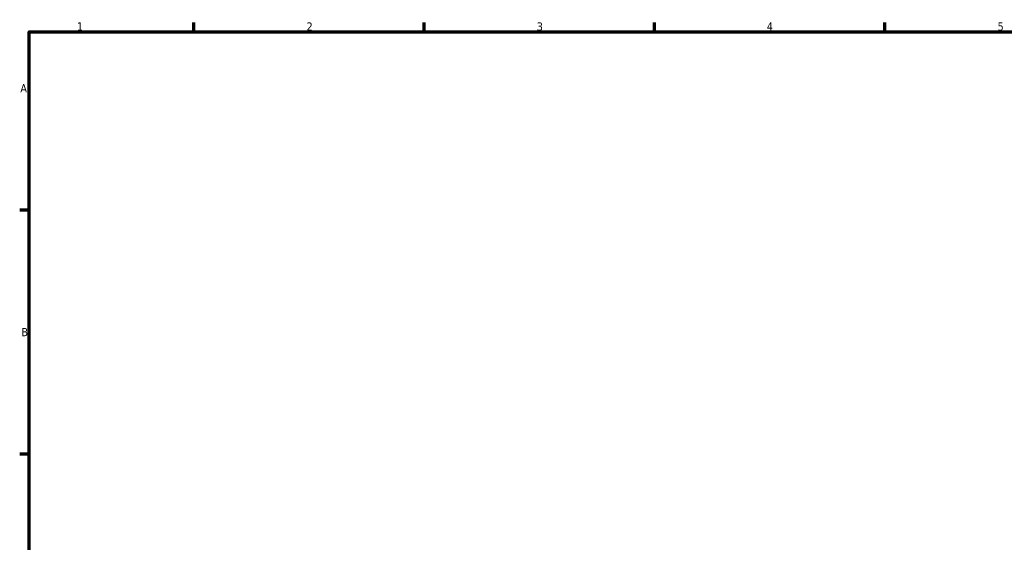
# Model space of a CAD drawing. Header units: millimetres. Extents: x 0 to 931, y 0 to 823.
# Tile 3 of 6: x 17 to 317, y 419 to 578. Entities that reach past the tile are written whole.
import ezdxf

# ---------------------------------------------------------------- set-up
doc = ezdxf.new("R2010")
doc.units = ezdxf.units.MM
doc.layers.add('Border (ISO)', color=7, linetype='Continuous', lineweight=70)
doc.styles.add('Note Text (ISO)', font='tahoma.ttf')

# ---------------------------------------------------------------- blocks, each defined once
blk = doc.blocks.new('Borders Default Border')
at = {"layer": 'Border (ISO)'}
for p, q in [((70.08, 574), (70.08, 576.9)), ((140.17, 574), (140.17, 576.9)), ((210.25, 574), (210.25, 576.9)), ((280.33, 574), (280.33, 576.9)), ((20, 519.75), (17.1, 519.75)), ((20, 445.5), (17.1, 445.5))]:
    blk.add_line(p, q, dxfattribs=at)
at = {"layer": 'Border (ISO)', "flags": 128}
blk.add_lwpolyline([(20, 20), (20, 574), (821, 574), (821, 20), (20, 20)], dxfattribs=at)
at = {"layer": 'Border (ISO)', "color": 232, "true_color": 0xca0064, "char_height": 2.5, "attachment_point": 7, "style": 'Note Text (ISO)'}
for s, insert in [('1', (34.48, 574.4)), ('2', (104.37, 574.4)), ('3', (174.43, 574.35)), ('4', (244.42, 574.4)), ('5', (314.64, 574.35)), ('A', (17.29, 555.62)), ('B', (17.59, 481.37))]:
    blk.add_mtext(s, dxfattribs=dict(at, insert=insert))

msp = doc.modelspace()

# ---------------------------------------------------------------- block references
msp.add_blockref('Borders Default Border', (0, 0))

doc.saveas('drawing.dxf')
